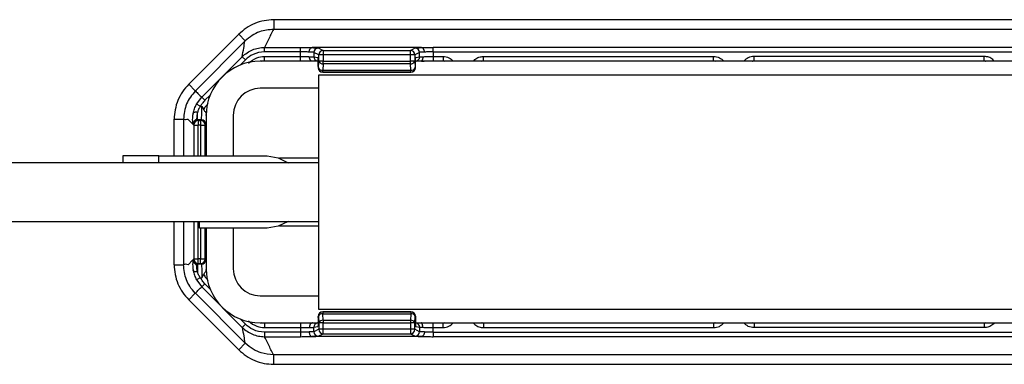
# Model space of a CAD drawing. Header units: millimetres. Extents: x -724 to 2929, y 427 to 799.
# Tile 5 of 50: x -292 to -183, y 427 to 466. Entities that reach past the tile are written whole.
import ezdxf

# ---------------------------------------------------------------- set-up
doc = ezdxf.new("R2010")
doc.units = ezdxf.units.MM

# ---------------------------------------------------------------- blocks, each defined once
blk = doc.blocks.new('Drawing View3')
at = {"color": 7, "linetype": 'Continuous', "lineweight": 25}
for p, q in [((309.96, 22.34), (207.94, 22.34)), ((207.94, 22.34), (207.94, 21.28)), ((309.96, 21.28), (207.94, 21.28)), ((204.06, 20.73), (198.51, 15.19)), ((199.25, 14.47), (204.74, 19.96)), ((204.06, 20.73), (204.78, 20)), ((204.78, 20), (204.74, 19.96)), ((206.92, 19.28), (210.9, 19.28)), ((206.92, 18.79), (206.92, 19.28)), ((210.9, 18.79), (206.92, 18.79)), ((210.9, 18.79), (210.9, 19.28)), ((210.9, 18.28), (210.9, 18.79)), ((224.32, 19.25), (212.19, 19.25)), ((212.93, 18.46), (212.4, 18.73)), ((212.4, 18.73), (212.4, 18.24)), ((212.88, 19.22), (213.41, 18.95)), ((213.41, 18.95), (223.1, 18.95)), ((223.1, 18.95), (223.63, 19.22)), ((224.11, 18.73), (223.58, 18.46)), ((224.11, 18.23), (224.11, 18.73)), ((225.61, 18.79), (225.61, 19.28)), ((292.29, 19.28), (225.61, 19.28)), ((225.61, 18.79), (225.61, 18.28)), ((225.61, 18.79), (292.29, 18.79)), ((199.96, 13.77), (204.45, 18.25)), ((204.79, 17.9), (204.2, 17.31)), ((204.79, 17.9), (204.45, 18.25)), ((212.94, 17.75), (206.45, 17.75)), ((206.59, 17.75), (206.92, 17.78)), ((206.92, 18.28), (210.9, 18.28)), ((206.92, 17.78), (206.92, 18.28)), ((206.92, 17.78), (210.9, 17.78)), ((210.9, 17.78), (210.9, 18.28)), ((212.4, 18.24), (212.82, 18.17)), ((212.9, 17.04), (212.93, 17.76)), ((212.93, 17.76), (212.93, 18.46)), ((213.42, 17.76), (212.93, 17.76)), ((213.42, 17.47), (213.4, 16.74)), ((223.1, 18.45), (213.42, 18.45)), ((213.42, 18.45), (213.42, 17.76)), ((213.42, 17.76), (223.1, 17.76)), ((213.42, 17.47), (213.42, 17.76)), ((223.1, 17.47), (213.42, 17.47)), ((223.1, 17.76), (223.1, 18.45)), ((223.58, 18.45), (223.1, 18.45)), ((223.58, 17.76), (223.1, 17.76)), ((223.12, 16.74), (223.1, 17.47)), ((223.58, 18.45), (223.58, 17.76)), ((223.58, 17.76), (223.61, 17.03)), ((294.33, 17.75), (223.65, 17.75)), ((223.69, 18.16), (224.11, 18.23)), ((225.61, 18.28), (226.71, 18.28)), ((225.61, 18.28), (225.61, 17.78)), ((225.61, 17.78), (226.71, 17.78)), ((226.71, 18.28), (226.71, 17.78)), ((226.71, 17.78), (226.87, 17.75)), ((231, 17.74), (231.19, 17.78)), ((231.19, 17.78), (231.05, 17.75)), ((231.19, 18.28), (256.71, 18.28)), ((231.19, 17.78), (231.19, 18.28)), ((231.19, 17.78), (256.71, 17.78)), ((256.71, 17.78), (256.71, 18.28)), ((256.71, 17.78), (256.87, 17.75)), ((256.85, 17.75), (256.71, 17.78)), ((261.03, 17.75), (261.19, 17.78)), ((261.05, 17.75), (261.19, 17.78)), ((286.71, 18.28), (261.19, 18.28)), ((261.19, 17.78), (261.19, 18.28)), ((261.19, 17.78), (286.71, 17.78)), ((286.71, 17.78), (286.71, 18.28)), ((286.71, 17.78), (286.9, 17.74)), ((286.71, 17.78), (286.85, 17.75)), ((212.87, 17.17), (212.87, 17.03)), ((212.87, 17.17), (212.87, 17.17)), ((212.87, 17.17), (212.87, 17.03)), ((212.87, 17.03), (212.9, 17.04)), ((212.87, 17.03), (212.87, 17.03)), ((213.4, 16.54), (213.37, 16.53)), ((213.37, 16.53), (223.15, 16.53)), ((213.37, 16.53), (213.37, 16.53)), ((213.37, 16.53), (223.15, 16.53)), ((213.4, 16.74), (223.12, 16.74)), ((213.4, 16.54), (213.4, 16.74)), ((223.12, 16.54), (213.4, 16.54)), ((223.15, 16.53), (223.12, 16.54)), ((223.61, 17.03), (223.64, 17.02)), ((223.64, 17.03), (223.64, 17.17)), ((223.64, 17.03), (223.64, 17.17)), ((223.64, 17.17), (223.64, 17.17)), ((223.64, 17.03), (223.64, 17.03)), ((212.95, -9.75), (212.95, 16.25)), ((212.95, 16.25), (304.95, 16.25)), ((198.51, 15.19), (199.24, 14.46)), ((212.95, 14.75), (206.45, 14.75)), ((199.37, 12.98), (199.96, 13.77)), ((200.31, 13.42), (199.96, 13.77)), ((200.89, 14), (200.31, 13.42)), ((199.8, 12.75), (199.37, 12.98)), ((199.49, 11.25), (199.49, 12.08)), ((199.8, 12.75), (199.96, 12.75)), ((199.96, 12.75), (200.18, 12.36)), ((196.9, 11.31), (197.94, 11.31)), ((196.9, 7.25), (196.9, 11.31)), ((197.94, 11.29), (197.94, 7.25)), ((198.44, 11.3), (198.95, 10.79)), ((199.49, 11.25), (199.57, 11.17)), ((199.91, 11.25), (199.49, 11.25)), ((199.57, 11.17), (199.57, 10.67)), ((199.57, 11.17), (199.83, 11.17)), ((199.83, 11.17), (199.91, 11.25)), ((199.83, 11.17), (199.83, 10.67)), ((200.45, 11.75), (200.45, 7.25)), ((200.46, 11.74), (200.46, 11.84)), ((203.45, 11.75), (203.45, 7.25)), ((198.99, 10.75), (198.95, 10.79)), ((199.07, 10.67), (198.99, 10.75)), ((199.07, 10.67), (199.57, 10.67)), ((199.07, 10.67), (199.07, 7.25)), ((199.83, 10.67), (199.57, 10.67)), ((199.57, 7.25), (199.57, 10.67)), ((199.83, 10.67), (200.33, 10.67)), ((199.83, 10.67), (199.83, 7.25)), ((200.41, 10.75), (200.33, 10.67)), ((200.33, 7.25), (200.33, 10.67)), ((191.2, 7.25), (191.2, 6.5)), ((195.2, 7.25), (191.2, 7.25)), ((195.2, 7.25), (207.2, 7.25)), ((195.2, 6.5), (195.2, 7.25)), ((212.95, 7), (208.59, 7)), ((212.95, 6.5), (0, 6.5)), ((0, 0), (212.95, 0)), ((196.9, -4.81), (196.9, 0)), ((197.94, 0), (197.94, -4.79)), ((199.07, 0), (199.07, -4.17)), ((199.57, -4.17), (199.57, 0)), ((199.7, -0.75), (199.7, 0)), ((207.2, -0.75), (199.7, -0.75)), ((199.83, -0.75), (199.83, -4.17)), ((200.33, -4.17), (200.33, -0.75)), ((200.45, -0.75), (200.45, -5.25)), ((203.45, -0.75), (203.45, -5.25)), ((208.59, -0.5), (212.95, -0.5)), ((198.44, -4.8), (198.95, -4.29)), ((198.99, -4.25), (198.95, -4.29)), ((199.07, -4.17), (198.99, -4.25)), ((199.07, -4.17), (199.57, -4.17)), ((199.83, -4.17), (199.57, -4.17)), ((199.57, -4.67), (199.57, -4.17)), ((199.83, -4.17), (200.33, -4.17)), ((199.83, -4.67), (199.83, -4.17)), ((200.41, -4.25), (200.33, -4.17)), ((196.9, -4.81), (197.94, -4.81)), ((199.49, -4.75), (199.57, -4.67)), ((199.91, -4.75), (199.49, -4.75)), ((199.49, -4.75), (199.49, -5.58)), ((199.57, -4.67), (199.83, -4.67)), ((199.83, -4.67), (199.91, -4.75)), ((199.8, -6.25), (199.37, -6.48)), ((199.37, -6.48), (199.96, -7.27)), ((199.8, -6.25), (199.96, -6.25)), ((199.96, -6.25), (200.18, -5.86)), ((200.31, -6.92), (199.96, -7.27)), ((199.96, -7.27), (204.45, -11.75)), ((200.89, -7.5), (200.31, -6.92)), ((198.51, -8.69), (199.24, -7.96)), ((204.06, -14.23), (198.51, -8.69)), ((199.25, -7.97), (204.74, -13.46)), ((206.45, -8.25), (212.95, -8.25)), ((304.95, -9.75), (212.95, -9.75)), ((204.79, -11.4), (204.2, -10.81)), ((212.87, -10.67), (212.87, -10.53)), ((212.87, -10.53), (212.9, -10.54)), ((212.87, -10.53), (212.87, -10.53)), ((212.87, -10.67), (212.87, -10.53)), ((212.87, -10.67), (212.87, -10.67)), ((212.9, -10.54), (212.93, -11.26)), ((213.4, -10.04), (213.37, -10.03)), ((213.37, -10.03), (223.15, -10.03)), ((213.37, -10.03), (213.37, -10.03)), ((213.37, -10.03), (223.15, -10.03)), ((213.4, -10.04), (213.4, -10.24)), ((223.12, -10.04), (213.4, -10.04)), ((213.42, -10.97), (213.4, -10.24)), ((213.4, -10.24), (223.12, -10.24)), ((223.12, -10.24), (223.1, -10.97)), ((223.15, -10.03), (223.12, -10.04)), ((223.58, -11.26), (223.61, -10.53)), ((223.61, -10.53), (223.64, -10.52)), ((223.64, -10.67), (223.64, -10.53)), ((223.64, -10.53), (223.64, -10.67)), ((223.64, -10.53), (223.64, -10.53)), ((223.64, -10.67), (223.64, -10.67)), ((204.79, -11.4), (204.45, -11.75)), ((206.45, -11.25), (212.86, -11.25)), ((206.92, -11.28), (206.59, -11.25)), ((210.9, -11.28), (206.92, -11.28)), ((206.92, -11.28), (206.92, -11.78)), ((206.92, -11.78), (210.9, -11.78)), ((210.9, -11.28), (210.9, -11.78)), ((210.9, -11.78), (210.9, -12.29)), ((212.4, -11.74), (212.82, -11.67)), ((212.4, -12.23), (212.4, -11.74)), ((212.93, -11.96), (212.4, -12.23)), ((212.93, -11.26), (212.93, -11.96)), ((213.42, -11.26), (212.93, -11.26)), ((213.42, -10.97), (213.42, -11.26)), ((223.1, -10.97), (213.42, -10.97)), ((213.42, -11.95), (213.42, -11.26)), ((213.42, -11.26), (223.1, -11.26)), ((223.1, -11.95), (213.42, -11.95)), ((223.1, -11.26), (223.1, -11.95)), ((223.58, -11.26), (223.1, -11.26)), ((223.58, -11.95), (223.1, -11.95)), ((223.57, -11.25), (294.25, -11.25)), ((223.58, -11.95), (223.58, -11.26)), ((224.11, -12.23), (223.58, -11.96)), ((223.69, -11.66), (224.11, -11.73)), ((224.11, -11.73), (224.11, -12.23)), ((226.71, -11.28), (225.61, -11.28)), ((225.61, -11.78), (225.61, -11.28)), ((225.61, -12.29), (225.61, -11.78)), ((225.61, -11.78), (226.71, -11.78)), ((226.87, -11.25), (226.71, -11.28)), ((226.71, -11.78), (226.71, -11.28)), ((231.19, -11.28), (231, -11.24)), ((231.19, -11.28), (231.05, -11.25)), ((256.71, -11.28), (231.19, -11.28)), ((231.19, -11.28), (231.19, -11.78)), ((231.19, -11.78), (256.71, -11.78)), ((256.87, -11.25), (256.71, -11.28)), ((256.85, -11.25), (256.71, -11.28)), ((256.71, -11.28), (256.71, -11.78)), ((261.19, -11.28), (261.03, -11.25)), ((261.05, -11.25), (261.19, -11.28)), ((286.71, -11.28), (261.19, -11.28)), ((261.19, -11.28), (261.19, -11.78)), ((286.71, -11.78), (261.19, -11.78)), ((286.87, -11.25), (286.71, -11.28)), ((286.71, -11.28), (286.85, -11.25)), ((286.71, -11.28), (286.71, -11.78)), ((210.9, -12.29), (206.92, -12.29)), ((206.92, -12.29), (206.92, -12.78)), ((206.92, -12.78), (210.9, -12.78)), ((210.9, -12.29), (210.9, -12.78)), ((224.32, -12.75), (212.19, -12.75)), ((212.88, -12.72), (213.41, -12.45)), ((213.41, -12.45), (223.1, -12.45)), ((223.1, -12.45), (223.63, -12.72)), ((225.61, -12.29), (225.61, -12.78)), ((225.61, -12.29), (292.29, -12.29)), ((292.29, -12.78), (225.61, -12.78)), ((204.06, -14.23), (204.78, -13.5)), ((204.78, -13.5), (204.74, -13.46)), ((309.96, -14.78), (207.94, -14.78)), ((207.94, -15.84), (207.94, -14.78)), ((207.94, -15.84), (309.96, -15.84))]:
    blk.add_line(p, q, dxfattribs=at)
at = {"color": 7, "linetype": 'Continuous', "lineweight": 25, "flags": 128}
for points in [[(199.49, 12.08), (199.4, 12.09), (199.31, 12.09), (199.24, 12.09), (199.16, 12.07), (199.1, 12.05), (199.06, 12.03), (199.02, 11.99), (199.01, 11.96)], [(207.2, 7.25), (208.44, 7.05), (209.53, 6.5)], [(209.53, 0), (208.44, -0.55), (207.2, -0.75)], [(199.49, -5.58), (199.4, -5.59), (199.31, -5.59), (199.24, -5.59), (199.16, -5.57), (199.1, -5.55), (199.06, -5.53), (199.02, -5.49), (199.01, -5.46)]]:
    blk.add_lwpolyline(points, dxfattribs=at)
at = {"color": 7, "linetype": 'Continuous', "lineweight": 25}
for centre, radius, start, end in [((212.89, 18.72), 0.49, 90.1214, 179.9376), ((213.42, 18.46), 0.491, 90.1836, 179.8164), ((213.42, 18.46), 0.49, 90.1214, 179.9376), ((223.09, 18.46), 0.49, 0.0624, 89.8786), ((223.62, 18.72), 0.49, 0.0624, 89.8786), ((206.45, 11.75), 6, 90, 180), ((212.9, 18.24), 0.499, 179.9364, 257.306), ((213.36, 17.93), 0.466, 200.5939, 277.8025), ((223.16, 17.92), 0.457, 262.1975, 339.4061), ((223.62, 18.23), 0.49, 282.8352, 0.0542), ((213.37, 17.03), 0.5, 180, 270), ((213.37, 17.03), 0.5, 180.0624, 269.8786), ((213.33, 17.2), 0.466, 200.5939, 277.8025), ((213.4, 17.04), 0.5, 180.0624, 269.8786), ((223.19, 17.19), 0.457, 262.1975, 339.4061), ((223.12, 17.03), 0.49, 270.1214, 359.9376), ((223.15, 17.02), 0.49, 270.1214, 359.9376), ((206.45, 11.75), 3, 90, 180), ((199.57, 10.67), 0.5, 90.046, 179.954), ((199.83, 10.67), 0.5, 0.046, 89.954), ((199.91, 10.75), 0.5, 0.046, 89.954), ((199.57, -4.17), 0.5, 180.046, 269.954), ((199.83, -4.17), 0.5, 270.046, 359.954), ((199.91, -4.25), 0.5, 270.046, 359.954), ((206.45, -5.25), 6, 180, 270), ((206.45, -5.25), 3, 180, 270), ((213.37, -10.53), 0.5, 90, 180), ((213.37, -10.53), 0.5, 90.1214, 179.9376), ((213.4, -10.54), 0.5, 90.1214, 179.9376), ((213.33, -10.7), 0.466, 82.1975, 159.4061), ((223.12, -10.53), 0.49, 0.0624, 89.8786), ((223.19, -10.69), 0.457, 20.5939, 97.8025), ((223.15, -10.52), 0.49, 0.0624, 89.8786), ((212.9, -11.74), 0.499, 102.694, 180.0636), ((213.36, -11.43), 0.466, 82.1975, 159.4061), ((213.42, -11.96), 0.491, 180.1836, 269.8164), ((213.42, -11.96), 0.49, 180.0624, 269.8786), ((223.16, -11.42), 0.457, 20.5939, 97.8025), ((223.09, -11.96), 0.49, 270.1214, 359.9376), ((223.62, -11.73), 0.49, 359.9458, 77.1648), ((212.89, -12.22), 0.49, 180.0624, 269.8786), ((223.62, -12.22), 0.49, 270.1214, 359.9376)]:
    blk.add_arc(centre, radius, start, end, dxfattribs=at)
for points, knots in [([(207.94, 22.34), (207.58, 22.32), (206.86, 22.28), (205.82, 21.95), (204.86, 21.45), (204.32, 20.97), (204.06, 20.73)], [0, 0, 0, 0, 0.251399, 0.500422, 0.750603, 1, 1, 1, 1]), ([(207.92, 21.28), (207.4, 21.23), (206.56, 21.14), (205.51, 20.62), (205.03, 20.21), (204.78, 20)], [0, 0, 0, 0, 0.455145, 0.719094, 1, 1, 1, 1]), ([(207.92, 21.28), (207.73, 20.91), (207.38, 20.24), (207.06, 19.57), (206.92, 19.28)], [0, 0, 0, 0, 0.560004, 1, 1, 1, 1]), ([(207.92, 21.28), (207.93, 21.28), (207.93, 21.28), (207.94, 21.28), (207.94, 21.28)], [0, 0, 0, 0, 0.559994, 1, 1, 1, 1]), ([(204.45, 18.25), (204.5, 18.57), (204.6, 19.14), (204.7, 19.71), (204.74, 19.96)], [0, 0, 0, 0, 0.5600014, 1, 1, 1, 1]), ([(204.45, 18.25), (204.62, 18.4), (204.96, 18.71), (205.58, 19.03), (206.23, 19.24), (206.69, 19.26), (206.92, 19.28)], [0, 0, 0, 0, 0.250771, 0.499923, 0.749565, 1, 1, 1, 1]), ([(206.92, 18.79), (206.48, 18.74), (205.68, 18.64), (205.06, 18.13), (204.79, 17.9)], [0, 0, 0, 0, 0.558912, 1, 1, 1, 1]), ([(210.9, 19.28), (211.16, 19.27), (211.63, 19.27), (212.01, 19.26), (212.18, 19.25)], [0, 0, 0, 0, 0.559922, 1, 1, 1, 1]), ([(211.87, 18.76), (211.72, 18.77), (211.43, 18.78), (211.07, 18.79), (210.9, 18.79)], [0, 0, 0, 0, 0.510825, 1, 1, 1, 1]), ([(211.87, 18.76), (211.87, 18.8), (211.87, 18.87), (211.9, 18.97), (211.93, 19.06), (211.99, 19.15), (212.08, 19.23), (212.15, 19.25), (212.18, 19.25)], [0, 0, 0, 0, 0.139541, 0.281229, 0.42135, 0.556376, 0.799485, 1, 1, 1, 1]), ([(212.4, 18.73), (212.38, 18.73), (212.35, 18.74), (212.19, 18.75), (211.99, 18.76), (211.87, 18.76)], [0, 0, 0, 0, 0.302331, 0.570083, 1, 1, 1, 1]), ([(212.18, 19.25), (212.18, 19.25), (212.18, 19.25), (212.19, 19.25), (212.19, 19.25), (212.19, 19.25)], [0, 0, 0, 0, 0.279345, 0.5593131, 1, 1, 1, 1]), ([(212.19, 19.25), (212.4, 19.25), (212.77, 19.24), (212.85, 19.22), (212.88, 19.22)], [0, 0, 0, 0, 0.559975, 1, 1, 1, 1]), ([(213.41, 18.95), (213.41, 18.94), (213.42, 18.93), (213.42, 18.85), (213.42, 18.76), (213.42, 18.67), (213.42, 18.57), (213.42, 18.49), (213.42, 18.45)], [0, 0, 0, 0, 0.19781, 0.429961, 0.559488, 0.697674, 0.844514, 1, 1, 1, 1]), ([(213.41, 18.95), (213.41, 18.95), (213.41, 18.95), (213.41, 18.95), (213.41, 18.95)], [0, 0, 0, 0, 0.56, 1, 1, 1, 1]), ([(223.63, 19.22), (223.68, 19.22), (223.77, 19.24), (224.15, 19.25), (224.32, 19.25)], [0, 0, 0, 0, 0.560027, 1, 1, 1, 1]), ([(224.64, 18.76), (224.52, 18.76), (224.32, 18.75), (224.16, 18.74), (224.13, 18.73), (224.11, 18.73)], [0, 0, 0, 0, 0.429917, 0.697669, 1, 1, 1, 1]), ([(224.32, 19.25), (224.32, 19.25), (224.32, 19.25), (224.33, 19.25), (224.33, 19.25), (224.33, 19.25)], [0, 0, 0, 0, 0.559257, 0.77874, 1, 1, 1, 1]), ([(224.33, 19.25), (224.55, 19.26), (224.94, 19.27), (225.41, 19.28), (225.61, 19.28)], [0, 0, 0, 0, 0.560071, 1, 1, 1, 1]), ([(224.64, 18.76), (224.64, 18.8), (224.64, 18.87), (224.61, 18.97), (224.58, 19.06), (224.52, 19.15), (224.43, 19.23), (224.36, 19.25), (224.33, 19.25)], [0, 0, 0, 0, 0.139837, 0.281809, 0.422153, 0.557296, 0.800225, 1, 1, 1, 1]), ([(225.61, 18.79), (225.44, 18.79), (225.08, 18.78), (224.79, 18.77), (224.64, 18.76)], [0, 0, 0, 0, 0.489175, 1, 1, 1, 1]), ([(205.15, 17.54), (205.45, 17.78), (205.97, 18.19), (206.63, 18.25), (206.92, 18.28)], [0, 0, 0, 0, 0.5589518, 1, 1, 1, 1]), ([(210.9, 18.28), (211.08, 18.28), (211.45, 18.27), (211.75, 18.26), (211.9, 18.25)], [0, 0, 0, 0, 0.48812, 1, 1, 1, 1]), ([(211.9, 18.25), (212.02, 18.25), (212.2, 18.25), (212.35, 18.24), (212.38, 18.24), (212.4, 18.24)], [0, 0, 0, 0, 0.43002, 0.69773, 1, 1, 1, 1]), ([(212.23, 17.75), (212.2, 17.75), (212.12, 17.76), (212.03, 17.84), (211.97, 17.94), (211.93, 18.03), (211.91, 18.14), (211.9, 18.21), (211.9, 18.25)], [0, 0, 0, 0, 0.198541, 0.4416726, 0.5773375, 0.7181968, 0.8604156, 1, 1, 1, 1]), ([(212.87, 17.17), (212.87, 17.31), (212.87, 17.6), (212.86, 17.94), (212.84, 18.13), (212.83, 18.16), (212.82, 18.17)], [0, 0, 0, 0, 0.2702044, 0.5621819, 0.789489, 1, 1, 1, 1]), ([(212.94, 17.76), (212.93, 17.75), (212.91, 17.73), (212.9, 17.62), (212.88, 17.43), (212.88, 17.26), (212.88, 17.17)], [0, 0, 0, 0, 0.168558, 0.399815, 0.675408, 1, 1, 1, 1]), ([(213.42, 18.45), (213.39, 18.45), (213.31, 18.45), (213.19, 18.46), (213.07, 18.46), (212.96, 18.46), (212.93, 18.46), (212.93, 18.46)], [0, 0, 0, 0, 0.1553647, 0.2907494, 0.5007962, 0.757657, 1, 1, 1, 1]), ([(223.58, 18.46), (223.58, 18.46), (223.58, 18.46), (223.58, 18.46), (223.58, 18.45), (223.58, 18.45), (223.58, 18.45)], [0, 0, 0, 0, 0.270759, 0.562561, 0.789542, 1, 1, 1, 1]), ([(223.58, 17.76), (223.58, 17.76), (223.58, 17.76), (223.58, 17.76), (223.58, 17.76)], [0, 0, 0, 0, 0.559934, 1, 1, 1, 1]), ([(223.64, 17.17), (223.64, 17.31), (223.64, 17.6), (223.65, 17.93), (223.67, 18.12), (223.68, 18.15), (223.69, 18.16)], [0, 0, 0, 0, 0.270204, 0.562182, 0.789489, 1, 1, 1, 1]), ([(224.44, 18.24), (224.45, 18.2), (224.46, 18.13), (224.45, 18.03), (224.42, 17.93), (224.38, 17.84), (224.33, 17.77), (224.31, 17.77), (224.31, 17.76)], [0, 0, 0, 0, 0.155021, 0.313225, 0.470661, 0.623675, 0.905289, 1, 1, 1, 1]), ([(224.31, 17.76), (224.35, 17.76), (224.49, 17.77), (224.79, 17.77), (225.19, 17.78), (225.47, 17.78), (225.61, 17.78)], [0, 0, 0, 0, 0.121339, 0.414054, 0.706904, 1, 1, 1, 1]), ([(224.44, 18.24), (224.52, 18.24), (224.68, 18.26), (224.98, 18.27), (225.29, 18.28), (225.51, 18.28), (225.61, 18.28)], [0, 0, 0, 0, 0.263642, 0.518162, 0.7636, 1, 1, 1, 1]), ([(226.71, 18.28), (226.93, 18.25), (227.37, 18.2), (227.69, 17.9), (227.84, 17.75)], [0, 0, 0, 0, 0.512053, 1, 1, 1, 1]), ([(230.09, 17.75), (230.14, 17.81), (230.28, 18.02), (230.68, 18.22), (231.02, 18.26), (231.19, 18.28)], [0, 0, 0, 0, 0.182008, 0.590038, 1, 1, 1, 1]), ([(256.71, 18.28), (256.93, 18.25), (257.37, 18.2), (257.69, 17.9), (257.84, 17.75)], [0, 0, 0, 0, 0.511053, 1, 1, 1, 1]), ([(261.19, 18.28), (260.97, 18.25), (260.53, 18.2), (260.21, 17.9), (260.06, 17.75)], [0, 0, 0, 0, 0.511053, 1, 1, 1, 1]), ([(287.81, 17.75), (287.76, 17.81), (287.62, 18.02), (287.22, 18.22), (286.88, 18.26), (286.71, 18.28)], [0, 0, 0, 0, 0.182008, 0.590038, 1, 1, 1, 1]), ([(223.15, 16.53), (223.15, 16.53), (223.15, 16.53), (223.15, 16.53), (223.15, 16.53)], [0, 0, 0, 0, 0.56, 1, 1, 1, 1]), ([(223.61, 17.03), (223.61, 17.03), (223.61, 17.03), (223.61, 17.03), (223.61, 17.03), (223.61, 17.03)], [0, 0, 0, 0, 0.277305, 0.56188, 1, 1, 1, 1]), ([(223.64, 17.02), (223.64, 17.02), (223.64, 17.02), (223.64, 17.02), (223.64, 17.02), (223.64, 17.02), (223.64, 17.02), (223.64, 17.03)], [0, 0, 0, 0, 0.176591, 0.367133, 0.563896, 0.790766, 1, 1, 1, 1]), ([(198.51, 15.19), (198.27, 14.92), (197.79, 14.38), (197.29, 13.42), (196.97, 12.38), (196.92, 11.66), (196.9, 11.31)], [0, 0, 0, 0, 0.251262, 0.500249, 0.750474, 1, 1, 1, 1]), ([(199.24, 14.46), (198.87, 14), (198.12, 13.08), (198, 11.9), (197.94, 11.31)], [0, 0, 0, 0, 0.500454, 1, 1, 1, 1]), ([(199.25, 14.47), (199.25, 14.47), (199.25, 14.47), (199.25, 14.46), (199.24, 14.46)], [0, 0, 0, 0, 0.56, 1, 1, 1, 1]), ([(199.25, 14.47), (199.38, 14.33), (199.6, 14.09), (199.85, 13.86), (199.96, 13.77)], [0, 0, 0, 0, 0.560004, 1, 1, 1, 1]), ([(200.31, 13.42), (200.2, 13.3), (200.01, 13.1), (199.87, 12.85), (199.8, 12.75)], [0, 0, 0, 0, 0.5597072, 1, 1, 1, 1]), ([(199.49, 12.08), (199.46, 11.96), (199.41, 11.73), (199.41, 11.46), (199.38, 11.33), (199.31, 11.26), (199.23, 11.2), (199.11, 11.1), (199.01, 10.94), (199, 10.82), (198.99, 10.75)], [0, 0, 0, 0, 0.199132, 0.396786, 0.598319, 0.653095, 0.717496, 0.81564, 0.895739, 1, 1, 1, 1]), ([(199.01, 11.96), (199.05, 12.13), (199.12, 12.48), (199.29, 12.82), (199.37, 12.98)], [0, 0, 0, 0, 0.498303, 1, 1, 1, 1]), ([(199.8, 12.75), (199.73, 12.64), (199.59, 12.42), (199.52, 12.19), (199.49, 12.08)], [0, 0, 0, 0, 0.5073736, 1, 1, 1, 1]), ([(199.91, 11.25), (199.92, 11.26), (199.92, 11.28), (199.94, 11.42), (199.95, 11.7), (199.96, 12.17), (199.96, 12.56), (199.96, 12.75)], [0, 0, 0, 0, 0.153265, 0.287969, 0.500879, 0.756968, 1, 1, 1, 1]), ([(200.18, 12.36), (200.25, 12.5), (200.39, 12.76), (200.58, 12.97), (200.67, 13.06)], [0, 0, 0, 0, 0.559804, 1, 1, 1, 1]), ([(200.18, 12.36), (200.21, 12.31), (200.27, 12.22), (200.37, 12.1), (200.44, 11.98), (200.45, 11.89), (200.46, 11.84)], [0, 0, 0, 0, 0.249356, 0.499656, 0.772858, 1, 1, 1, 1]), ([(197.94, 11.31), (197.94, 11.3), (197.94, 11.3), (197.94, 11.3), (197.94, 11.29)], [0, 0, 0, 0, 0.56, 1, 1, 1, 1]), ([(198.44, 11.3), (198.34, 11.28), (198.18, 11.24), (198.01, 11.28), (197.94, 11.29)], [0, 0, 0, 0, 0.560019, 1, 1, 1, 1]), ([(198.95, 11.28), (198.95, 11.39), (198.95, 11.59), (198.99, 11.83), (199.01, 11.96)], [0, 0, 0, 0, 0.493609, 1, 1, 1, 1]), ([(198.99, 10.75), (198.98, 10.79), (198.97, 10.86), (198.96, 11.15), (198.95, 11.28)], [0, 0, 0, 0, 0.559781, 1, 1, 1, 1]), ([(199.49, 11.25), (199.45, 11.25), (199.39, 11.24), (199.26, 11.2), (199.12, 11.11), (199.03, 10.97), (198.99, 10.85), (198.99, 10.78), (198.99, 10.75)], [0, 0, 0, 0, 0.1307052, 0.2577402, 0.4999998, 0.742232, 0.869274, 1, 1, 1, 1]), ([(198.99, -4.25), (198.98, -4.29), (198.97, -4.36), (198.96, -4.65), (198.95, -4.78)], [0, 0, 0, 0, 0.559781, 1, 1, 1, 1]), ([(199.49, -4.75), (199.45, -4.75), (199.39, -4.74), (199.26, -4.7), (199.12, -4.61), (199.03, -4.47), (198.99, -4.35), (198.99, -4.28), (198.99, -4.25)], [0, 0, 0, 0, 0.130726, 0.257768, 0.5000002, 0.7422598, 0.8692948, 1, 1, 1, 1]), ([(199.49, -5.58), (199.46, -5.46), (199.41, -5.23), (199.41, -4.96), (199.38, -4.83), (199.31, -4.76), (199.23, -4.7), (199.11, -4.6), (199.01, -4.44), (199, -4.32), (198.99, -4.25)], [0, 0, 0, 0, 0.199132, 0.396786, 0.598319, 0.653095, 0.717496, 0.81564, 0.895739, 1, 1, 1, 1]), ([(196.9, -4.81), (196.92, -5.16), (196.97, -5.88), (197.29, -6.92), (197.79, -7.88), (198.27, -8.42), (198.51, -8.69)], [0, 0, 0, 0, 0.249526, 0.499751, 0.748738, 1, 1, 1, 1]), ([(198.44, -4.8), (198.34, -4.78), (198.18, -4.74), (198.01, -4.78), (197.94, -4.79)], [0, 0, 0, 0, 0.560019, 1, 1, 1, 1]), ([(197.94, -4.81), (197.94, -4.8), (197.94, -4.8), (197.94, -4.8), (197.94, -4.79)], [0, 0, 0, 0, 0.56, 1, 1, 1, 1]), ([(199.24, -7.96), (199.02, -7.71), (198.63, -7.26), (198.09, -6.21), (198, -5.37), (197.94, -4.81)], [0, 0, 0, 0, 0.286072, 0.516077, 1, 1, 1, 1]), ([(198.95, -4.78), (198.95, -4.89), (198.95, -5.09), (198.99, -5.33), (199.01, -5.46)], [0, 0, 0, 0, 0.4936086, 1, 1, 1, 1]), ([(199.01, -5.46), (199.05, -5.63), (199.12, -5.98), (199.29, -6.32), (199.37, -6.48)], [0, 0, 0, 0, 0.498303, 1, 1, 1, 1]), ([(199.91, -4.75), (199.92, -4.76), (199.92, -4.78), (199.94, -4.92), (199.95, -5.2), (199.96, -5.67), (199.96, -6.06), (199.96, -6.25)], [0, 0, 0, 0, 0.153275, 0.287982, 0.500879, 0.756977, 1, 1, 1, 1]), ([(200.18, -5.86), (200.2, -5.82), (200.26, -5.72), (200.37, -5.61), (200.43, -5.49), (200.45, -5.41), (200.46, -5.36), (200.46, -5.35), (200.46, -5.35), (200.46, -5.34), (200.46, -5.34), (200.46, -5.34), (200.46, -5.34)], [0, 0, 0, 0, 0.225454, 0.499184, 0.748894, 0.936665, 0.983228, 0.995234, 0.998482, 0.99944, 0.999764, 1, 1, 1, 1]), ([(199.8, -6.25), (199.73, -6.14), (199.59, -5.92), (199.52, -5.69), (199.49, -5.58)], [0, 0, 0, 0, 0.507374, 1, 1, 1, 1]), ([(200.31, -6.92), (200.2, -6.8), (200.01, -6.6), (199.87, -6.35), (199.8, -6.25)], [0, 0, 0, 0, 0.559707, 1, 1, 1, 1]), ([(200.18, -5.86), (200.25, -6), (200.39, -6.26), (200.58, -6.47), (200.67, -6.56)], [0, 0, 0, 0, 0.559804, 1, 1, 1, 1]), ([(199.25, -7.97), (199.38, -7.83), (199.6, -7.59), (199.85, -7.36), (199.96, -7.27)], [0, 0, 0, 0, 0.560004, 1, 1, 1, 1]), ([(199.25, -7.97), (199.25, -7.97), (199.25, -7.97), (199.25, -7.96), (199.24, -7.96)], [0, 0, 0, 0, 0.56, 1, 1, 1, 1]), ([(212.87, -10.67), (212.87, -10.81), (212.87, -11.1), (212.86, -11.44), (212.84, -11.63), (212.83, -11.66), (212.82, -11.67)], [0, 0, 0, 0, 0.270204, 0.562182, 0.789489, 1, 1, 1, 1]), ([(223.15, -10.03), (223.15, -10.03), (223.15, -10.03), (223.15, -10.03), (223.15, -10.03)], [0, 0, 0, 0, 0.56, 1, 1, 1, 1]), ([(223.57, -11.26), (223.58, -11.25), (223.6, -11.22), (223.61, -11.11), (223.63, -10.93), (223.63, -10.76), (223.63, -10.67)], [0, 0, 0, 0, 0.171351, 0.401912, 0.676602, 1, 1, 1, 1]), ([(223.61, -10.53), (223.61, -10.53), (223.61, -10.53), (223.61, -10.53), (223.61, -10.53), (223.61, -10.53)], [0, 0, 0, 0, 0.277305, 0.56188, 1, 1, 1, 1]), ([(223.64, -10.52), (223.64, -10.52), (223.64, -10.52), (223.64, -10.52), (223.64, -10.52), (223.64, -10.52), (223.64, -10.52), (223.64, -10.53)], [0, 0, 0, 0, 0.176591, 0.367133, 0.563896, 0.790766, 1, 1, 1, 1]), ([(223.64, -10.67), (223.64, -10.81), (223.64, -11.1), (223.65, -11.43), (223.67, -11.62), (223.68, -11.65), (223.69, -11.66)], [0, 0, 0, 0, 0.270204, 0.562182, 0.789489, 1, 1, 1, 1]), ([(204.45, -11.75), (204.62, -11.9), (204.96, -12.21), (205.58, -12.53), (206.23, -12.74), (206.69, -12.76), (206.92, -12.78)], [0, 0, 0, 0, 0.250771, 0.499923, 0.749565, 1, 1, 1, 1]), ([(204.45, -11.75), (204.5, -12.07), (204.6, -12.64), (204.7, -13.21), (204.74, -13.46)], [0, 0, 0, 0, 0.560001, 1, 1, 1, 1]), ([(206.92, -12.29), (206.48, -12.24), (205.68, -12.14), (205.06, -11.63), (204.79, -11.4)], [0, 0, 0, 0, 0.558912, 1, 1, 1, 1]), ([(205.15, -11.04), (205.45, -11.28), (205.97, -11.69), (206.63, -11.75), (206.92, -11.78)], [0, 0, 0, 0, 0.5589518, 1, 1, 1, 1]), ([(210.9, -11.78), (211.08, -11.78), (211.45, -11.77), (211.75, -11.76), (211.9, -11.75)], [0, 0, 0, 0, 0.48812, 1, 1, 1, 1]), ([(212.23, -11.25), (212.2, -11.25), (212.12, -11.26), (212.03, -11.34), (211.97, -11.44), (211.93, -11.53), (211.91, -11.64), (211.9, -11.71), (211.9, -11.75)], [0, 0, 0, 0, 0.19989, 0.443392, 0.578861, 0.719315, 0.860996, 1, 1, 1, 1]), ([(211.9, -11.75), (212.02, -11.75), (212.2, -11.75), (212.35, -11.74), (212.38, -11.74), (212.4, -11.74)], [0, 0, 0, 0, 0.43002, 0.69773, 1, 1, 1, 1]), ([(213.42, -11.95), (213.39, -11.95), (213.31, -11.95), (213.19, -11.96), (213.07, -11.96), (212.96, -11.96), (212.93, -11.96), (212.93, -11.96)], [0, 0, 0, 0, 0.15539, 0.290783, 0.500796, 0.757678, 1, 1, 1, 1]), ([(213.41, -12.45), (213.41, -12.44), (213.42, -12.43), (213.42, -12.35), (213.42, -12.26), (213.42, -12.17), (213.42, -12.07), (213.42, -11.99), (213.42, -11.95)], [0, 0, 0, 0, 0.19781, 0.429961, 0.559488, 0.697674, 0.844514, 1, 1, 1, 1]), ([(223.58, -11.26), (223.58, -11.26), (223.58, -11.26), (223.58, -11.26), (223.58, -11.26)], [0, 0, 0, 0, 0.5599336, 1, 1, 1, 1]), ([(223.58, -11.96), (223.58, -11.96), (223.58, -11.96), (223.58, -11.96), (223.58, -11.95), (223.58, -11.95), (223.58, -11.95)], [0, 0, 0, 0, 0.270759, 0.562561, 0.789542, 1, 1, 1, 1]), ([(225.61, -11.28), (225.47, -11.28), (225.19, -11.28), (224.79, -11.27), (224.49, -11.27), (224.35, -11.26), (224.31, -11.26)], [0, 0, 0, 0, 0.293013, 0.58578, 0.878412, 1, 1, 1, 1]), ([(224.44, -11.74), (224.45, -11.7), (224.46, -11.63), (224.45, -11.53), (224.42, -11.43), (224.38, -11.34), (224.33, -11.27), (224.31, -11.27), (224.31, -11.26)], [0, 0, 0, 0, 0.155151, 0.313518, 0.471154, 0.62438, 0.906228, 1, 1, 1, 1]), ([(224.44, -11.74), (224.52, -11.74), (224.68, -11.76), (224.98, -11.77), (225.29, -11.78), (225.51, -11.78), (225.61, -11.78)], [0, 0, 0, 0, 0.263642, 0.518162, 0.7636, 1, 1, 1, 1]), ([(226.71, -11.78), (226.93, -11.75), (227.37, -11.7), (227.69, -11.4), (227.84, -11.25)], [0, 0, 0, 0, 0.512053, 1, 1, 1, 1]), ([(230.09, -11.25), (230.14, -11.31), (230.28, -11.52), (230.68, -11.72), (231.02, -11.76), (231.19, -11.78)], [0, 0, 0, 0, 0.182008, 0.590038, 1, 1, 1, 1]), ([(256.71, -11.78), (256.93, -11.75), (257.37, -11.7), (257.69, -11.4), (257.84, -11.25)], [0, 0, 0, 0, 0.5110526, 1, 1, 1, 1]), ([(261.19, -11.78), (260.97, -11.75), (260.53, -11.7), (260.21, -11.4), (260.06, -11.25)], [0, 0, 0, 0, 0.5110526, 1, 1, 1, 1]), ([(287.81, -11.25), (287.76, -11.31), (287.62, -11.52), (287.22, -11.72), (286.88, -11.76), (286.71, -11.78)], [0, 0, 0, 0, 0.182008, 0.590038, 1, 1, 1, 1]), ([(207.92, -14.78), (207.73, -14.41), (207.38, -13.74), (207.06, -13.07), (206.92, -12.78)], [0, 0, 0, 0, 0.560004, 1, 1, 1, 1]), ([(211.87, -12.26), (211.72, -12.27), (211.43, -12.28), (211.07, -12.29), (210.9, -12.29)], [0, 0, 0, 0, 0.510825, 1, 1, 1, 1]), ([(210.9, -12.78), (211.16, -12.77), (211.63, -12.77), (212.01, -12.76), (212.18, -12.75)], [0, 0, 0, 0, 0.559922, 1, 1, 1, 1]), ([(212.4, -12.23), (212.38, -12.23), (212.35, -12.24), (212.19, -12.25), (211.99, -12.26), (211.87, -12.26)], [0, 0, 0, 0, 0.302331, 0.570083, 1, 1, 1, 1]), ([(211.87, -12.26), (211.87, -12.3), (211.87, -12.37), (211.9, -12.47), (211.93, -12.56), (211.99, -12.65), (212.08, -12.73), (212.15, -12.75), (212.18, -12.75)], [0, 0, 0, 0, 0.139837, 0.281809, 0.422153, 0.557296, 0.800225, 1, 1, 1, 1]), ([(212.18, -12.75), (212.18, -12.75), (212.18, -12.75), (212.19, -12.75), (212.19, -12.75), (212.19, -12.75)], [0, 0, 0, 0, 0.279345, 0.559313, 1, 1, 1, 1]), ([(212.19, -12.75), (212.4, -12.75), (212.77, -12.74), (212.85, -12.72), (212.88, -12.72)], [0, 0, 0, 0, 0.559975, 1, 1, 1, 1]), ([(213.41, -12.45), (213.41, -12.45), (213.41, -12.45), (213.41, -12.45), (213.41, -12.45)], [0, 0, 0, 0, 0.56, 1, 1, 1, 1]), ([(223.63, -12.72), (223.68, -12.72), (223.77, -12.74), (224.15, -12.75), (224.32, -12.75)], [0, 0, 0, 0, 0.560027, 1, 1, 1, 1]), ([(224.64, -12.26), (224.52, -12.26), (224.32, -12.25), (224.16, -12.24), (224.13, -12.23), (224.11, -12.23)], [0, 0, 0, 0, 0.429917, 0.697669, 1, 1, 1, 1]), ([(224.32, -12.75), (224.32, -12.75), (224.32, -12.75), (224.33, -12.75), (224.33, -12.75), (224.33, -12.75)], [0, 0, 0, 0, 0.559257, 0.77874, 1, 1, 1, 1]), ([(224.64, -12.26), (224.64, -12.3), (224.64, -12.37), (224.61, -12.47), (224.58, -12.56), (224.52, -12.65), (224.43, -12.73), (224.36, -12.75), (224.33, -12.75)], [0, 0, 0, 0, 0.139541, 0.281229, 0.42135, 0.556376, 0.799485, 1, 1, 1, 1]), ([(224.33, -12.75), (224.55, -12.76), (224.94, -12.77), (225.41, -12.78), (225.61, -12.78)], [0, 0, 0, 0, 0.560071, 1, 1, 1, 1]), ([(225.61, -12.29), (225.44, -12.29), (225.08, -12.28), (224.79, -12.27), (224.64, -12.26)], [0, 0, 0, 0, 0.489175, 1, 1, 1, 1]), ([(207.92, -14.78), (207.45, -14.74), (206.67, -14.67), (205.6, -14.19), (205.07, -13.74), (204.78, -13.5)], [0, 0, 0, 0, 0.404901, 0.678921, 1, 1, 1, 1]), ([(204.06, -14.23), (204.32, -14.47), (204.86, -14.95), (205.82, -15.45), (206.86, -15.78), (207.58, -15.82), (207.94, -15.84)], [0, 0, 0, 0, 0.249397, 0.499578, 0.748601, 1, 1, 1, 1]), ([(207.92, -14.78), (207.93, -14.78), (207.93, -14.78), (207.94, -14.78), (207.94, -14.78)], [0, 0, 0, 0, 0.559994, 1, 1, 1, 1])]:
    blk.add_open_spline(points, degree=3, knots=knots, dxfattribs=at)
for points in [[(223.1, 18.45), (223.1, 18.52), (223.1, 18.64), (223.1, 18.81), (223.1, 18.92), (223.1, 18.94), (223.1, 18.95)], [(223.1, 17.47), (223.1, 17.51), (223.1, 17.6), (223.1, 17.71), (223.1, 17.76)], [(224.11, 18.23), (224.14, 18.23), (224.18, 18.23), (224.36, 18.24), (224.44, 18.24)], [(223.12, 16.54), (223.12, 16.54), (223.12, 16.55), (223.12, 16.59), (223.12, 16.65), (223.12, 16.71), (223.12, 16.74)], [(223.12, -10.04), (223.12, -10.04), (223.12, -10.05), (223.12, -10.09), (223.12, -10.15), (223.12, -10.21), (223.12, -10.24)], [(223.1, -10.97), (223.1, -11.01), (223.1, -11.1), (223.1, -11.21), (223.1, -11.26)], [(223.1, -11.95), (223.1, -12.02), (223.1, -12.14), (223.1, -12.31), (223.1, -12.42), (223.1, -12.44), (223.1, -12.45)], [(224.11, -11.73), (224.14, -11.73), (224.18, -11.73), (224.36, -11.74), (224.44, -11.74)]]:
    blk.add_open_spline(points, degree=3, dxfattribs=at)

msp = doc.modelspace()

# ---------------------------------------------------------------- block references
at = {"color": 7, "linetype": 'Continuous', "lineweight": 25}
msp.add_blockref('Drawing View3', (-471.93, 443.16), dxfattribs=at)

doc.saveas('drawing.dxf')
